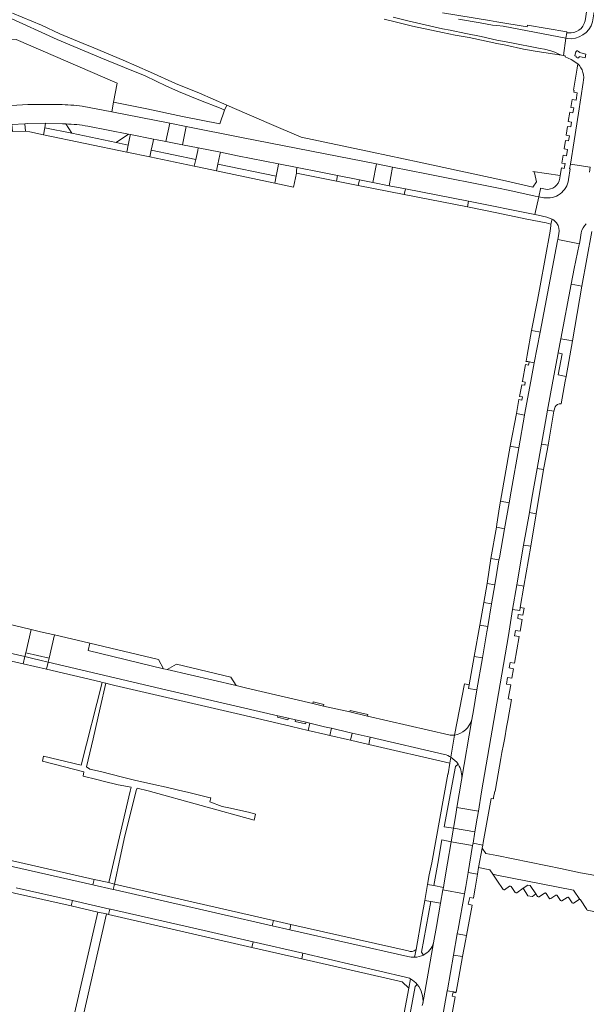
# Model space of a CAD drawing. Header units: metres. Extents: x 151213 to 156373, y 469495 to 475754.
# Tile 43 of 230: x 153868 to 154025, y 471828 to 472100. Entities that reach past the tile are written whole.
import ezdxf

# ---------------------------------------------------------------- set-up
doc = ezdxf.new("R2010")
doc.units = ezdxf.units.M
for name, color, linetype, lineweight in [('B-WE-OG-TERREIN_BEGROEID-GV', 252, 'Continuous', 18), ('B-WE-VH-OPENVERHARDING_BETONELEMENT-GV', 252, 'Continuous', 18), ('B-WE-VH-OPENVERHARDING_BETONSTRAATSTEEN-GV', 252, 'Continuous', 18), ('B-WE-VH-OPENVERHARDING_SIERBESTRATING-GV', 252, 'Continuous', 18), ('B-WE-VH-OPENVERHARDING_STRAATBAKSTEEN-GV', 252, 'Continuous', 18), ('B-WE-VH-OPENVERHARDING_TEGEL-GV', 252, 'Continuous', 18)]:
    doc.layers.add(name, color=color, linetype=linetype, lineweight=lineweight)

msp = doc.modelspace()

# ---------------------------------------------------------------- linework, layer by layer
at = {"layer": 'B-WE-OG-TERREIN_BEGROEID-GV', "flags": 128}
for points in [[(153838.036, 472108.328), (153852.948, 472098.497), (153860.62, 472095.023), (153867.018, 472094.518), (153894.926, 472082.465), (153893.94, 472077.207), (153903.17, 472075.33), (153913.05, 472073.28), (153923.32, 472071.24), (153924.648, 472075.027), (153923.668, 472075.457), (153917.515, 472077.87), (153911.915, 472080.135), (153908.39, 472081.698), (153905.7, 472083.072), (153902.706, 472084.476), (153896.973, 472086.784), (153890.431, 472089.514), (153878.294, 472094.544), (153864.58, 472100.869)], [(153864.58, 472100.869), (153878.294, 472094.544), (153890.431, 472089.514), (153896.973, 472086.784), (153902.706, 472084.476), (153905.7, 472083.072), (153908.39, 472081.698), (153911.915, 472080.135), (153917.515, 472077.87), (153923.668, 472075.457), (153924.648, 472075.027), (153925.27, 472076.383), (153917.675, 472079.699), (153911.096, 472082.418), (153904.118, 472085.499), (153896.596, 472088.835), (153888.494, 472092.278), (153885.558, 472093.438), (153879.033, 472096.139), (153873.994, 472098.477), (153865.982, 472101.83)], [(154017.44, 472056.169), (154017.565, 472056.946), (154009.96, 472058.08), (154010.32, 472057.88), (154010.41, 472057.7), (154010.98, 472055.18), (154010.014, 472053.735), (154001.613, 472055.665), (153978.485, 472060.632), (153965.508, 472063.405), (153945.842, 472067.556), (153937.015, 472071.362), (153925.27, 472076.383), (153924.648, 472075.027), (153923.32, 472071.24), (153913.05, 472073.28), (153903.17, 472075.33), (153893.94, 472077.207), (153893.45, 472074.591), (153909.497, 472071.392), (153914.015, 472070.491)], [(153914.015, 472070.491), (153929.384, 472067.427), (153952.522, 472062.933), (153966.685, 472060.15), (153971.171, 472059.269), (153980.574, 472057.421), (154000, 472053.501), (154003.583, 472052.778), (154010.647, 472051.241), (154011.596, 472051.05), (154012.056, 472053.272), (154012.092, 472053.445), (154013.435, 472053.109)]]:
    msp.add_lwpolyline(points, dxfattribs=at)
at = {"layer": 'B-WE-OG-TERREIN_BEGROEID-GV'}
msp.add_lwpolyline([(154013.435, 472053.109, 0.4083716), (154017.44, 472056.169)], format="xyb", dxfattribs=at)
at = {"layer": 'B-WE-VH-OPENVERHARDING_BETONELEMENT-GV', "flags": 128}
for points in [[(153949.116, 471910.849), (153952.041, 471910.165), (153952.14, 471910.604), (153949.218, 471911.287)], [(153959.294, 471908.53), (153964.208, 471907.376), (153964.284, 471907.804), (153959.414, 471908.966)], [(153939.406, 471907.495), (153939.282, 471907.056), (153942.203, 471906.364), (153942.315, 471906.794)], [(153944.29, 471906.341), (153944.161, 471905.909), (153947.092, 471905.229), (153947.217, 471905.679)]]:
    msp.add_lwpolyline(points, close=True, dxfattribs=at)
at = {"layer": 'B-WE-VH-OPENVERHARDING_BETONSTRAATSTEEN-GV', "flags": 128}
for points in [[(153875.121, 472071.383), (153870.091, 472071.297), (153869.337, 472071.26), (153869.543, 472069.213), (153870.788, 472069.001), (153874.512, 472068.222), (153874.877, 472070.113)], [(153908.407, 472066.328), (153913.033, 472065.415), (153914.015, 472070.491), (153909.497, 472071.392)], [(153904.853, 472066.326), (153905.022, 472067.013), (153898.601, 472068.28), (153898.471, 472067.597), (153897.97, 472065.336), (153897.564, 472063.398), (153903.948, 472062.062), (153904.348, 472063.974)], [(153923.489, 472063.348), (153917.372, 472064.559), (153917.235, 472063.88), (153916.666, 472061.362), (153916.273, 472059.483), (153919.371, 472058.835), (153922.409, 472058.199), (153922.808, 472060.104), (153923.334, 472062.645)], [(153944.75, 472059.169), (153939.621, 472060.171), (153939.475, 472059.475), (153938.94, 472056.714), (153938.544, 472054.823), (153943.704, 472053.743), (153944.554, 472057.601), (153944.606, 472058.471)], [(153971.171, 472059.269), (153966.685, 472060.15), (153965.662, 472055.018), (153970.241, 472054.115)], [(153955.948, 472056.93), (153955.649, 472055.37), (153961.674, 472054.203), (153962.003, 472055.74)], [(153974.706, 472053.234), (153974.371, 472051.697), (153991.846, 472048.287), (153992.156, 472049.799)], [(154019.941, 472011.34), (154020.779, 472011.198), (154020.917, 472011.185), (154023.538, 472026.307), (154023.485, 472026.327), (154022.62, 472026.504), (154020.556, 472026.889), (154017.738, 472011.774)], [(154009.629, 472014.077), (154008.423, 472007.191), (154008.086, 472005.573), (154010.342, 472005.11), (154011.965, 472013.6), (154011.645, 472013.664)], [(154007.692, 471990.63), (154005.441, 471991.106), (154003.653, 471982.03), (154006.095, 471981.583)], [(154014.214, 471982.313), (154012.377, 471982.648), (154011.183, 471975.842), (154012.942, 471975.571), (154013.118, 471976.506)], [(153999.87, 471959.646), (154000, 471959.623), (154002.161, 471959.235), (154003.43, 471966.36), (154001.056, 471966.818), (154000.737, 471965.257), (154000, 471960.487)], [(154007.396, 471954.664), (154009.405, 471954.363), (154010.901, 471963.373), (154009.009, 471963.702)], [(154000, 471950.71), (153998.345, 471950.978), (153997.304, 471944.087), (153999.461, 471943.701), (154000, 471947.11), (154000.555, 471950.62)], [(153871.126, 471931.324), (153854.51, 471935.322), (153854.115, 471933.697), (153850.11, 471934.64), (153849.681, 471934.741), (153839.438, 471937.259), (153839.436, 471937.259), (153838.965, 471937.373), (153828.732, 471939.848), (153828.723, 471939.85), (153828.482, 471939.919), (153812.4, 471943.807), (153809.104, 471944.54), (153807.692, 471938.667), (153826.991, 471934.012), (153864.138, 471925.093), (153869.375, 471923.835), (153869.627, 471924.914)], [(154007.452, 471943.363), (154005.509, 471943.712), (154004.371, 471936.907), (154006.349, 471936.579), (154006.466, 471937.406)], [(153996.379, 471938.843), (153995.264, 471932.521), (153997.498, 471932.141), (153998.573, 471938.47)], [(153907.753, 471920.506), (153906.409, 471923.068), (153887.409, 471927.526), (153886.907, 471925.494)], [(153868.91, 471921.855), (153869.375, 471923.835), (153864.138, 471925.093), (153863.656, 471923.088)], [(153911.307, 471921.706), (153908.749, 471920.235), (153927.832, 471915.841), (153926.368, 471918.201)], [(153992.182, 471915.004), (153994.511, 471914.637), (153996.003, 471923.513), (153993.742, 471923.892), (153992.38, 471916.036)], [(153953.818, 471902.027), (153954.232, 471904.019), (153953.15, 471904.272), (153951.972, 471904.539), (153948.279, 471905.424), (153947.805, 471903.447), (153952.715, 471902.301)], [(153959.545, 471900.708), (153964.54, 471899.547), (153964.995, 471901.517), (153959.93, 471902.687)], [(153993.433, 471872.19), (153993.958, 471875.349), (153987.983, 471876.346), (153987.34, 471872.59), (153993.312, 471871.594)], [(153992.079, 471864.112), (153994.631, 471863.685), (153994.961, 471865.479), (153995.958, 471870.889), (153996.12, 471871.703), (153993.433, 471872.19), (153993.312, 471871.594)], [(153894.206, 471860.911), (153893.861, 471860.99), (153892.618, 471861.309), (153888.586, 471862.228), (153888.238, 471860.697), (153893.867, 471859.419)], [(153980.06, 471856.334), (153981.715, 471856.062), (153984.439, 471855.616), (153985.102, 471859.291), (153985.219, 471860.003), (153982.529, 471860.484), (153980.839, 471860.786)], [(153891.981, 471852.658), (153892.499, 471852.527), (153892.866, 471854.022), (153882.559, 471856.33), (153882.213, 471854.871), (153889.576, 471853.165)], [(153988.022, 471841.234), (153990.464, 471840.837), (153991.356, 471845.238), (153991.653, 471846.705), (153989.05, 471847.16)], [(153946, 471840.242), (153946.359, 471841.783), (153932.562, 471844.909), (153932.196, 471843.406)], [(153984.477, 471821.518), (153986.887, 471821.088), (153988.441, 471829.708), (153987.649, 471829.871), (153987.888, 471830.986), (153988.69, 471830.86), (153988.717, 471830.983), (153986.258, 471831.412)]]:
    msp.add_lwpolyline(points, close=True, dxfattribs=at)
at = {"layer": 'B-WE-VH-OPENVERHARDING_BETONSTRAATSTEEN-GV'}
for points in [[(153886.798, 472070.579, 0.0399049), (153880.683, 472071.201)], [(154016.105, 471992.912, -0.3120311), (154017.786, 471993.809)], [(153993.099, 471906.408, -0.2777631), (153988.292, 471902.085)], [(153988.292, 471902.085, -0.0698451), (153986.716, 471902.215)], [(153985.526, 471896.776, -0.0788298), (153987.287, 471895.997)], [(153987.287, 471895.997, -0.106735), (153989.325, 471894.081)], [(153989.325, 471894.081, -0.1739016), (153990.25, 471889.683)], [(154001.714, 471859.401, 0.2652372), (154002.125, 471859.36)], [(154003.553, 471860.337, -0.3923489), (154003.948, 471860.278)], [(154003.948, 471860.278, -0.0814496), (154003.982, 471860.227)], [(154005.061, 471858.629, 0.3118933), (154005.497, 471858.539)], [(154011.277, 471857.447, 0.2746638), (154011.692, 471857.363)], [(154013.225, 471858.393, -0.3477688), (154013.501, 471858.445)], [(154013.501, 471858.445, -0.2234144), (154013.617, 471858.296)], [(154014.503, 471856.984, 0.2752108), (154014.907, 471856.885)], [(154016.308, 471857.809, -0.4265821), (154016.676, 471857.816)], [(154016.676, 471857.816, -0.1212123), (154016.737, 471857.722)], [(154017.627, 471856.396, 0.294211), (154018.041, 471856.298)], [(154019.478, 471857.236, -0.3898456), (154019.809, 471857.263)], [(154019.809, 471857.263, -0.1669493), (154019.897, 471857.13)], [(154022.78, 471856.624, -0.2723486), (154022.996, 471856.685)], [(154022.996, 471856.685, -0.2767194), (154023.154, 471856.525)], [(154020.832, 471855.711, 0.2385593), (154021.234, 471855.617)], [(153982.502, 471844.685, -0.2059652), (153979.714, 471841.297)], [(153977.242, 471840.679, -0.0678804), (153975.342, 471840.86)], [(153979.714, 471841.297, -0.1172663), (153977.242, 471840.679)], [(153974.763, 471835.205, -0.0529163), (153976.14, 471834.688)], [(153976.14, 471834.688, -0.0907986), (153977.98, 471833.125)], [(153977.98, 471833.125, -0.1984449), (153979.536, 471827.894)]]:
    msp.add_lwpolyline(points, format="xyb", dxfattribs=at)
at = {"layer": 'B-WE-VH-OPENVERHARDING_BETONSTRAATSTEEN-GV', "flags": 128}
for points in [[(153880.683, 472071.201), (153882.366, 472068.66)], [(153882.366, 472068.66), (153894.645, 472066.078), (153898.093, 472068.359), (153886.798, 472070.579)], [(154017.786, 471993.809), (154018.946, 472000), (154019.199, 472001.352), (154017.008, 472001.767), (154018.055, 472007.632), (154016.955, 472007.848), (154015.497, 472000), (154014.018, 471992.042)], [(154014.018, 471992.042), (154015.81, 471991.77), (154016.105, 471992.912)], [(153964.208, 471907.376), (153959.294, 471908.53), (153952.041, 471910.165), (153949.116, 471910.849), (153930.791, 471915.147), (153927.832, 471915.841), (153908.749, 471920.235), (153907.753, 471920.506), (153886.907, 471925.494), (153887.409, 471927.526), (153877.618, 471929.823), (153876.085, 471923.418), (153875.818, 471922.3), (153908.41, 471914.661), (153939.406, 471907.495), (153942.315, 471906.794), (153944.29, 471906.341), (153947.217, 471905.679), (153948.279, 471905.424), (153951.972, 471904.539), (153953.15, 471904.272), (153954.232, 471904.019), (153959.12, 471902.874), (153959.93, 471902.687), (153964.995, 471901.517), (153985.526, 471896.776)], [(153986.716, 471902.215), (153964.208, 471907.376)], [(153990.25, 471889.683), (153993.099, 471906.408)], [(153988.292, 471902.085), (153987.287, 471895.997)], [(153987.287, 471895.997), (153988.292, 471902.085)], [(154023.154, 471856.525), (154024.895, 471853.9), (154025.028, 471853.698), (154032.959, 471852.137), (154033.64, 471855.948), (154034.353, 471859.901), (154034.674, 471861.737), (154025.827, 471863.525), (154023.161, 471864.064), (154019.255, 471864.882), (154018.109, 471865.115), (154000, 471868.799), (153996.943, 471869.421), (153995.958, 471870.889), (153994.961, 471865.479), (153998.109, 471864.877), (153998.934, 471863.624)], [(153975.342, 471840.86), (153942.728, 471848.29), (153937.83, 471849.403), (153894.35, 471859.309), (153893.867, 471859.419), (153888.238, 471860.697), (153864.218, 471866.152)], [(153998.934, 471863.624), (154000, 471863.414), (154021.261, 471859.23), (154022.996, 471856.685)], [(154022.996, 471856.685), (154021.261, 471859.23), (154000, 471863.414), (153998.934, 471863.624), (154000, 471862.004), (154001.714, 471859.401)], [(153866.994, 471859.877), (153882.559, 471856.33), (153892.866, 471854.022), (153893.065, 471853.96), (153919.015, 471848.034), (153932.562, 471844.909), (153946.359, 471841.783), (153974.763, 471835.205)], [(154002.125, 471859.36), (154003.553, 471860.337)], [(154003.982, 471860.227), (154005.061, 471858.629)], [(154005.497, 471858.539), (154007.303, 471859.76), (154008.627, 471860.655), (154009.218, 471860.528), (154010.78, 471858.191), (154011.277, 471857.447)], [(154011.692, 471857.363), (154013.225, 471858.393)], [(154013.617, 471858.296), (154014.503, 471856.984)], [(154014.907, 471856.885), (154016.308, 471857.809)], [(154016.737, 471857.722), (154017.627, 471856.396)], [(154018.041, 471856.298), (154019.478, 471857.236)], [(154019.897, 471857.13), (154020.832, 471855.711)], [(154021.234, 471855.617), (154022.78, 471856.624)], [(153979.536, 471827.894), (153982.502, 471844.685)]]:
    msp.add_lwpolyline(points, dxfattribs=at)
at = {"layer": 'B-WE-VH-OPENVERHARDING_SIERBESTRATING-GV', "flags": 128}
msp.add_lwpolyline([(154022.919, 472091.075), (154022.418, 472091.285), (154022.438, 472091.464), (154022.153, 472091.52), (154022.09, 472091.159), (154021.828, 472091.206), (154021.635, 472089.997), (154021.948, 472089.923), (154021.985, 472089.662), (154022.233, 472089.617), (154022.233, 472089.457), (154022.541, 472089.375), (154022.584, 472089.582), (154022.789, 472089.533), (154022.81, 472089.81), (154024.473, 472089.471), (154024.647, 472090.472), (154022.866, 472090.945)], close=True, dxfattribs=at)
at = {"layer": 'B-WE-VH-OPENVERHARDING_STRAATBAKSTEEN-GV', "flags": 128}
for points in [[(154026.521, 472099.411), (154027.931, 472108.421), (154030.042, 472121.771), (154031.255, 472129.416), (154032.038, 472134.407), (154030.237, 472134.663), (154029.447, 472129.691), (154030.786, 472129.485), (154030.358, 472126.811), (154028.712, 472127.087), (154027.906, 472121.997), (154025.761, 472108.428), (154024.41, 472099.722)], [(153989.39, 472100.18), (153995.36, 472099.2), (153998.82, 472098.53), (154000, 472098.41), (154001.778, 472098.23), (154019.088, 472094.882), (154019.337, 472096.444), (154019.368, 472096.642), (154008.478, 472098.54), (154008.368, 472098.04), (154000, 472099.483), (153998, 472099.83), (153984.94, 472101.95)], [(153968.83, 472100.17), (153972.21, 472099.31), (153976.69, 472098.21), (153985, 472096.45), (153988.44, 472095.77), (153992.33, 472095.07), (153997.05, 472094.06), (154000, 472093.487), (154002.46, 472093.01), (154007.39, 472091.91), (154011.19, 472091.21), (154017.874, 472090.179), (154017.21, 472090.53), (154016.06, 472091.04), (154014.98, 472091.42), (154013.17, 472091.88), (154012, 472092.05), (154003.64, 472093.71), (154000, 472094.4), (153995.64, 472095.34), (153991.4, 472096.23), (153987.07, 472097.16), (153985, 472097.54), (153975.34, 472099.7), (153971.33, 472100.73)], [(153971.33, 472100.73), (153975.34, 472099.7), (153985, 472097.54), (153987.07, 472097.16), (153991.4, 472096.23), (153995.64, 472095.34), (154000, 472094.4), (154003.64, 472093.71), (154012, 472092.05), (154013.17, 472091.88), (154014.98, 472091.42), (154016.06, 472091.04), (154017.21, 472090.53), (154017.874, 472090.179), (154018.422, 472090.095), (154019.088, 472094.882), (154001.778, 472098.23), (154000, 472098.41), (153998.82, 472098.53), (153995.36, 472099.2), (153989.39, 472100.18)], [(154019.72, 472096.381), (154019.337, 472096.444), (154019.088, 472094.882), (154019.433, 472094.826)], [(154019.433, 472094.826), (154019.088, 472094.882), (154018.422, 472090.095), (154018.958, 472090.012), (154018.925, 472089.802), (154020.566, 472089.026), (154022.403, 472087.856)], [(154022.403, 472087.856), (154022.211, 472086.659), (154021.227, 472080.513), (154021.387, 472080.47), (154021.312, 472080.01), (154022.27, 472079.842), (154021.919, 472077.81), (154020.821, 472078.001), (154020.479, 472075.778), (154021.315, 472075.667), (154021.077, 472074.29), (154020.175, 472074.469), (154019.762, 472071.836), (154020.678, 472071.722), (154020.469, 472070.362), (154019.553, 472070.494), (154019.174, 472068.088), (154020.125, 472067.923), (154019.878, 472066.5), (154018.975, 472066.649), (154018.604, 472064.333), (154019.552, 472064.145), (154019.257, 472062.391), (154018.327, 472062.545), (154017.964, 472060.358), (154018.882, 472060.221), (154018.652, 472058.889), (154017.903, 472059.045), (154017.565, 472056.946), (154017.44, 472056.169)], [(154019.843, 472055.802), (154020.304, 472058.755), (154020.155, 472058.783), (154020.369, 472060.095), (154021.368, 472066.484), (154022.581, 472074.156), (154023.889, 472082.681)], [(154023.889, 472082.681), (154022.581, 472074.156), (154021.368, 472066.484), (154020.369, 472060.095), (154025.847, 472059.211)], [(153859.731, 472075.581), (153851.348, 472074.355), (153828.48, 472070.157), (153828.466, 472070.156), (153828.486, 472070.072), (153829.954, 472063.653), (153837.71, 472065.36), (153856.937, 472069.796), (153861.267, 472070.584), (153865.658, 472071.078), (153865.823, 472071.086), (153869.337, 472071.26), (153870.091, 472071.297), (153875.121, 472071.383), (153879.761, 472071.246), (153880.683, 472071.201)], [(153878.954, 472076.562), (153871.717, 472076.557)], [(153893.45, 472074.591), (153885.261, 472076.115)], [(153886.798, 472070.579), (153898.093, 472068.359), (153898.601, 472068.28), (153905.022, 472067.013), (153905.987, 472066.806), (153908.407, 472066.328), (153909.497, 472071.392), (153893.45, 472074.591)], [(154025.621, 472057.881), (154025.847, 472059.211), (154020.369, 472060.095), (154020.155, 472058.783), (154020.304, 472058.755), (154019.843, 472055.802)], [(154013.435, 472053.109), (154012.092, 472053.445), (154012.056, 472053.272), (154011.596, 472051.05), (154013.048, 472050.79)], [(154013.048, 472050.79), (154011.596, 472051.05), (154010.528, 472046.136), (154011.413, 472045.96), (154013.859, 472045.416), (154015.282, 472044.894)], [(154017.211, 472040.836), (154016.89, 472039.216), (154022.84, 472038.056), (154023.165, 472039.787), (154023.391, 472041.051)], [(153984.477, 471821.518), (153986.258, 471831.412), (153986.322, 471831.704), (153988.022, 471841.234), (153989.05, 471847.16), (153989.319, 471848.448), (153991.08, 471858.253), (153985.102, 471859.291), (153984.439, 471855.616), (153983.271, 471849.14), (153982.502, 471844.685), (153979.536, 471827.894), (153979.373, 471827.299)]]:
    msp.add_lwpolyline(points, dxfattribs=at)
at = {"layer": 'B-WE-VH-OPENVERHARDING_STRAATBAKSTEEN-GV'}
for points in [[(154026.521, 472099.411, -0.3701435), (154019.433, 472094.826)], [(154019.433, 472094.826, 0.3701435), (154026.521, 472099.411)], [(154024.41, 472099.722, -0.3916222), (154019.72, 472096.381)], [(154022.403, 472087.856, -0.2674183), (154023.889, 472082.681)], [(154023.889, 472082.681, 0.2674183), (154022.403, 472087.856)], [(153871.717, 472076.557, 0.0393763), (153859.731, 472075.581)], [(153885.261, 472076.115, 0.023945), (153878.954, 472076.562)], [(153880.683, 472071.201, -0.0399049), (153886.798, 472070.579)], [(154013.048, 472050.79, 0.424744), (154019.843, 472055.802)], [(154019.843, 472055.802, -0.424744), (154013.048, 472050.79)], [(154017.44, 472056.169, -0.4083716), (154013.435, 472053.109)], [(154015.282, 472044.894, -0.1140903), (154016.55, 472043.814)], [(154016.55, 472043.814, -0.2145854), (154017.211, 472040.836)], [(154023.391, 472041.051, -0.1628354), (154024.772, 472043.6)]]:
    msp.add_lwpolyline(points, format="xyb", dxfattribs=at)
at = {"layer": 'B-WE-VH-OPENVERHARDING_STRAATBAKSTEEN-GV', "flags": 128}
for points in [[(154024.647, 472090.472), (154024.473, 472089.471), (154022.81, 472089.81), (154022.789, 472089.533), (154022.584, 472089.582), (154022.541, 472089.375), (154022.233, 472089.457), (154022.233, 472089.617), (154021.985, 472089.662), (154021.948, 472089.923), (154021.635, 472089.997), (154021.828, 472091.206), (154022.09, 472091.159), (154022.153, 472091.52), (154022.438, 472091.464), (154022.418, 472091.285), (154022.919, 472091.075), (154022.866, 472090.945)], [(153917.372, 472064.559), (153923.489, 472063.348), (153928.215, 472062.393), (153939.621, 472060.171), (153944.75, 472059.169), (153951.289, 472057.851), (153955.948, 472056.93), (153962.003, 472055.74), (153965.662, 472055.018), (153966.685, 472060.15), (153952.522, 472062.933), (153929.384, 472067.427), (153914.015, 472070.491), (153913.033, 472065.415)], [(154010.647, 472051.241), (154003.583, 472052.778), (154000, 472053.501), (153980.574, 472057.421), (153971.171, 472059.269), (153970.241, 472054.115), (153974.706, 472053.234), (153992.156, 472049.799), (154010.528, 472046.136), (154011.596, 472051.05)], [(153990.25, 471889.683), (153988.96, 471882.123), (153994.917, 471881.112), (153995.805, 471886.435), (154000, 471910.922), (154003.194, 471929.72), (154004.371, 471936.907), (154005.509, 471943.712), (154007.396, 471954.664), (154009.009, 471963.702), (154009.696, 471967.685), (154011.183, 471975.842), (154012.377, 471982.648), (154013.475, 471988.867), (154014.018, 471992.042), (154015.497, 472000), (154016.955, 472007.848), (154016.972, 472008.002), (154017.738, 472011.774), (154020.556, 472026.889), (154021.419, 472031.252), (154022.798, 472037.835), (154022.84, 472038.056), (154016.89, 472039.216), (154016.821, 472038.866), (154011.965, 472013.6), (154010.342, 472005.11), (154009.399, 472000), (154007.69, 471990.733), (154007.692, 471990.63), (154006.095, 471981.583), (154003.93, 471969.606), (154003.43, 471966.36), (154002.161, 471959.235), (154000.71, 471951.189), (154000.555, 471950.62), (154000, 471947.11), (153999.461, 471943.701), (153998.573, 471938.47), (153997.498, 471932.141), (153997.247, 471930.666), (153996.003, 471923.513), (153994.511, 471914.637), (153993.564, 471908.959), (153993.099, 471906.408)], [(153988.96, 471882.123), (153988.639, 471880.169), (153987.983, 471876.346), (153993.958, 471875.349), (153994.59, 471879.185), (153994.917, 471881.112)], [(153991.414, 471860.257), (153992.079, 471864.112), (153993.312, 471871.594), (153987.34, 471872.59), (153986.318, 471866.693), (153985.426, 471861.256), (153985.219, 471860.003), (153985.102, 471859.291), (153991.08, 471858.253)], [(154009.864, 471857.508), (154010.78, 471858.191), (154009.218, 471860.528), (154008.627, 471860.655), (154007.303, 471859.76), (154008.616, 471857.698), (154009.811, 471857.469)]]:
    msp.add_lwpolyline(points, close=True, dxfattribs=at)
at = {"layer": 'B-WE-VH-OPENVERHARDING_TEGEL-GV', "flags": 128}
for points in [[(153865.823, 472071.086), (153865.92, 472069.12), (153869.543, 472069.213), (153869.337, 472071.26)], [(153894.645, 472066.078), (153882.366, 472068.66), (153874.907, 472070.107), (153874.877, 472070.113), (153874.512, 472068.222), (153897.564, 472063.398), (153897.97, 472065.336)], [(153904.348, 472063.974), (153903.948, 472062.062), (153916.273, 472059.483), (153916.666, 472061.362)], [(153922.808, 472060.104), (153922.409, 472058.199), (153938.544, 472054.823), (153938.94, 472056.714)], [(153955.649, 472055.37), (153955.948, 472056.93), (153951.289, 472057.851), (153944.75, 472059.169), (153944.606, 472058.471), (153944.554, 472057.601)], [(153961.674, 472054.203), (153974.371, 472051.697), (153974.706, 472053.234), (153970.241, 472054.115), (153965.662, 472055.018), (153962.003, 472055.74)], [(154014.984, 472043.474), (154015.282, 472044.894), (154013.859, 472045.416), (154011.413, 472045.96), (154010.528, 472046.136), (153992.156, 472049.799), (153991.846, 472048.287), (154000, 472046.591), (154008.303, 472044.863), (154013.631, 472043.831)], [(154016.955, 472007.848), (154018.055, 472007.632), (154017.008, 472001.767), (154019.199, 472001.352), (154020.917, 472011.185), (154020.779, 472011.198), (154019.941, 472011.34), (154017.738, 472011.774), (154016.972, 472008.002)], [(154005.441, 471991.106), (154007.692, 471990.63), (154007.69, 471990.733), (154009.399, 472000), (154010.342, 472005.11), (154008.086, 472005.573), (154008.074, 472005.508), (154008.935, 472005.353), (154008.772, 472004.46), (154007.911, 472004.615), (154007.067, 472000), (154007.051, 471999.912), (154007.871, 471999.776), (154007.727, 471998.913), (154006.894, 471999.052), (154006.298, 471995.795), (154007.078, 471995.662), (154006.929, 471994.788), (154006.139, 471994.922)], [(154014.018, 471992.042), (154013.475, 471988.867), (154012.377, 471982.648), (154014.214, 471982.313), (154015.81, 471991.77)], [(154001.056, 471966.818), (154003.43, 471966.36), (154003.93, 471969.606), (154006.095, 471981.583), (154003.653, 471982.03)], [(154009.009, 471963.702), (154010.901, 471963.373), (154012.942, 471975.571), (154011.183, 471975.842), (154009.696, 471967.685)], [(154000, 471959.623), (153999.87, 471959.646), (153998.345, 471950.978), (154000, 471950.71), (154000.555, 471950.62), (154000.71, 471951.189), (154002.161, 471959.235)], [(154009.405, 471954.363), (154007.396, 471954.664), (154005.509, 471943.712), (154007.452, 471943.363)], [(153999.461, 471943.701), (153997.304, 471944.087), (153996.379, 471938.843), (153998.573, 471938.47)], [(153994.917, 471881.112), (153994.59, 471879.185), (153993.958, 471875.349), (153993.433, 471872.19), (153996.12, 471871.703), (153996.256, 471872.39), (153998.47, 471884.585), (153999.055, 471884.455), (153999.117, 471884.834), (153999.461, 471886.604), (153999.522, 471886.594), (154000, 471889.32), (154001.111, 471895.655), (154001.426, 471897.284), (154001.867, 471899.565), (154002.219, 471901.384), (154002.708, 471904.286), (154003.034, 471906.145), (154004.02, 471911.951), (154003.171, 471912.149), (154003.18, 471912.2), (154003.854, 471916.038), (154002.661, 471916.228), (154003.002, 471918.076), (154004.163, 471917.86), (154004.649, 471920.458), (154003.449, 471920.696), (154003.666, 471922.224), (154004.885, 471922.038), (154006.19, 471929.403), (154004.922, 471929.601), (154005.181, 471931.11), (154006.462, 471930.89), (154007.05, 471934.101), (154005.774, 471934.352), (154005.952, 471935.531), (154007.237, 471935.338), (154007.611, 471937.214), (154006.466, 471937.406), (154006.349, 471936.579), (154004.371, 471936.907), (154003.194, 471929.72), (154000, 471910.922), (153995.805, 471886.435)], [(153993.742, 471923.892), (153996.003, 471923.513), (153997.247, 471930.666), (153997.498, 471932.141), (153995.264, 471932.521)], [(153875.367, 471930.343), (153873.377, 471930.804), (153871.126, 471931.324), (153869.627, 471924.914), (153876.085, 471923.418), (153877.618, 471929.823)], [(153871.622, 471923.3), (153873.571, 471922.835), (153875.818, 471922.3), (153876.085, 471923.418), (153869.627, 471924.914), (153869.375, 471923.835)], [(153873.571, 471922.835), (153871.622, 471923.3), (153869.375, 471923.835), (153868.91, 471921.855), (153875.358, 471920.341), (153875.818, 471922.3)], [(153875.358, 471920.341), (153890.335, 471916.826), (153890.807, 471916.71), (153891.347, 471916.577), (153891.788, 471916.471), (153892.804, 471916.227), (153894.285, 471915.874), (153930.243, 471907.577), (153943.135, 471904.537), (153947.805, 471903.447), (153948.279, 471905.424), (153947.217, 471905.679), (153947.092, 471905.229), (153944.161, 471905.909), (153944.29, 471906.341), (153942.315, 471906.794), (153942.203, 471906.364), (153939.282, 471907.056), (153939.406, 471907.495), (153908.41, 471914.661), (153875.818, 471922.3)], [(153933.254, 471880.263), (153931.667, 471880.708), (153926.314, 471881.882), (153923.96, 471882.418), (153920.572, 471883.693), (153920.868, 471884.758), (153920.696, 471884.8), (153914.773, 471886.246), (153911.871, 471886.902), (153908.465, 471887.681), (153905.125, 471888.445), (153899.751, 471889.689), (153896.453, 471890.478), (153890.282, 471892.043), (153887.358, 471892.719), (153886.484, 471893.373), (153888.295, 471901.137), (153890.258, 471909.648), (153891.788, 471916.471), (153891.347, 471916.577), (153890.807, 471916.71), (153884.931, 471893.792), (153874.575, 471896.298), (153874.243, 471894.897), (153874.628, 471894.799), (153885.742, 471891.949), (153885.521, 471890.769), (153889.268, 471889.812), (153891.032, 471889.404), (153895.253, 471888.387), (153898.799, 471887.741), (153898.55, 471886.612), (153892.618, 471861.309), (153893.861, 471860.99), (153894.206, 471860.911), (153895.74, 471868.298), (153897.093, 471874.294), (153898.734, 471880.849), (153900.223, 471886.845), (153900.427, 471887.407), (153903.481, 471886.712), (153932.882, 471878.607)], [(153953.818, 471902.027), (153958.668, 471900.912), (153959.545, 471900.708), (153959.93, 471902.687), (153959.12, 471902.874), (153954.232, 471904.019)], [(153992.079, 471864.112), (153991.414, 471860.257), (153991.08, 471858.253), (153989.319, 471848.448), (153989.05, 471847.16), (153991.653, 471846.705), (153993.137, 471855.099), (153992.119, 471855.314), (153992.533, 471857.212), (153993.54, 471857.038), (153993.921, 471859.357), (153993.988, 471859.763), (153994.631, 471863.685)], [(153937.83, 471849.403), (153938.17, 471850.876), (153894.206, 471860.911), (153893.867, 471859.419), (153894.35, 471859.309)], [(153932.562, 471844.909), (153919.015, 471848.034), (153893.065, 471853.96), (153892.866, 471854.022), (153892.499, 471852.527), (153932.196, 471843.406)], [(153891.981, 471852.658), (153889.576, 471853.165), (153882.582, 471822.682), (153883.529, 471822.49), (153885.057, 471822.18), (153885.27, 471823.147)], [(153938.17, 471850.876), (153937.83, 471849.403), (153942.728, 471848.29), (153943.031, 471849.774)], [(153990.464, 471840.837), (153988.022, 471841.234), (153986.322, 471831.704), (153986.258, 471831.412), (153988.717, 471830.983)]]:
    msp.add_lwpolyline(points, close=True, dxfattribs=at)
for points in [[(154015.282, 472044.894), (154014.984, 472043.474)], [(154014.984, 472043.474), (154014.95, 472043.095), (154014.745, 472041.537), (154012.026, 472026.419), (154011.246, 472022.402), (154009.629, 472014.077), (154011.645, 472013.664), (154011.965, 472013.6), (154016.821, 472038.866), (154016.89, 472039.216), (154017.211, 472040.836)], [(154023.391, 472041.051), (154023.165, 472039.787), (154022.84, 472038.056), (154022.798, 472037.835), (154021.419, 472031.252), (154020.556, 472026.889), (154022.62, 472026.504), (154023.485, 472026.327), (154023.538, 472026.307), (154026.328, 472041.434)], [(153994.511, 471914.637), (153992.182, 471915.004), (153992.38, 471916.036), (153991.025, 471916.303), (153988.292, 471902.085)], [(153993.099, 471906.408), (153993.564, 471908.959), (153994.511, 471914.637)], [(153985.526, 471896.776), (153964.995, 471901.517), (153964.54, 471899.547), (153987, 471894.328)], [(153987.287, 471895.997), (153987, 471894.328), (153986.496, 471891.399), (153986.482, 471891.321), (153981.985, 471866.804), (153981.304, 471863.447), (153980.839, 471860.786), (153982.529, 471860.484), (153983.638, 471866.611), (153984.773, 471873.113), (153987.34, 471872.59)], [(153987, 471894.328), (153987.287, 471895.997)], [(153987.34, 471872.59), (153987.983, 471876.346), (153985.461, 471876.785), (153988.522, 471893.428), (153989.325, 471894.081)], [(153864.218, 471866.152), (153888.238, 471860.697), (153888.586, 471862.228), (153864.786, 471867.655), (153848.713, 471871.276), (153847.819, 471871.477), (153847.705, 471871.503), (153846.926, 471868.064), (153859.055, 471865.269)], [(153863.015, 471859.31), (153862.911, 471859.254), (153866.535, 471858.401), (153882.213, 471854.871), (153882.559, 471856.33), (153866.994, 471859.877)], [(153979.714, 471841.297), (153979.136, 471842.044), (153981.715, 471856.062), (153980.06, 471856.334), (153979.28, 471851.874), (153977.636, 471842.822), (153977.242, 471840.679)], [(153975.46, 471842.42), (153943.031, 471849.774), (153942.728, 471848.29), (153975.342, 471840.86)], [(153977.242, 471840.679), (153977.636, 471842.822)], [(153946.359, 471841.783), (153946, 471840.242), (153973.776, 471833.845), (153975.669, 471832.128), (153976.14, 471834.688)], [(153974.763, 471835.205), (153946.359, 471841.783)], [(153976.14, 471834.688), (153975.669, 471832.128), (153971.885, 471812.099), (153973.57, 471811.787), (153977.397, 471832.557), (153977.98, 471833.125)]]:
    msp.add_lwpolyline(points, dxfattribs=at)
at = {"layer": 'B-WE-VH-OPENVERHARDING_TEGEL-GV'}
for points in [[(154016.55, 472043.814, 0.1140903), (154015.282, 472044.894)], [(154017.211, 472040.836, 0.2145854), (154016.55, 472043.814)], [(154024.772, 472043.6, 0.1628354), (154023.391, 472041.051)], [(153988.292, 471902.085, 0.2777631), (153993.099, 471906.408)], [(153987.287, 471895.997, 0.0788298), (153985.526, 471896.776)], [(153989.325, 471894.081, 0.106735), (153987.287, 471895.997)], [(153977.636, 471842.822, -0.3079227), (153975.46, 471842.42)], [(153975.342, 471840.86, 0.0678804), (153977.242, 471840.679)], [(153977.242, 471840.679, 0.1172663), (153979.714, 471841.297)], [(153976.14, 471834.688, 0.0529163), (153974.763, 471835.205)], [(153977.98, 471833.125, 0.0907986), (153976.14, 471834.688)]]:
    msp.add_lwpolyline(points, format="xyb", dxfattribs=at)

doc.saveas('drawing.dxf')
